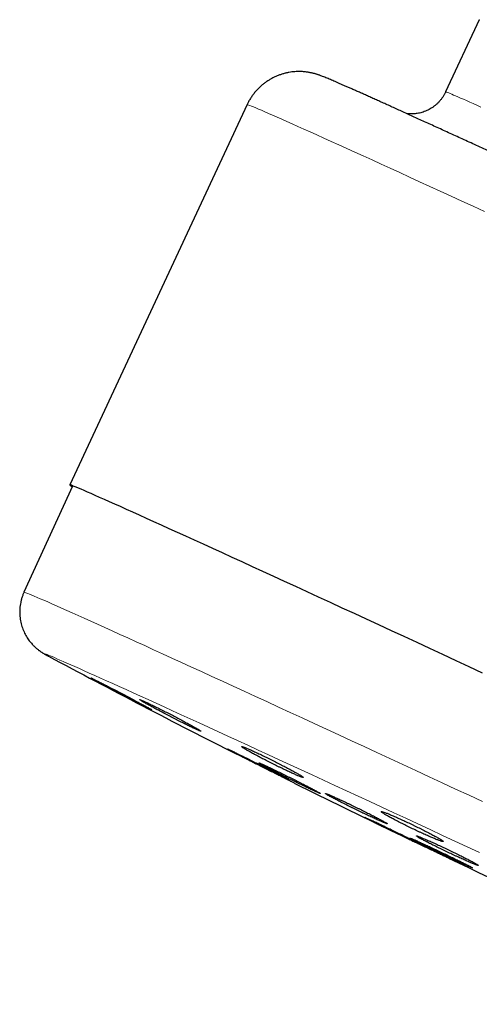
# Model space of a CAD drawing. Header units: millimetres. Extents: x 8 to 1010, y 12 to 2700.
# Tile 48 of 68: x 25 to 49, y 2459 to 2511. Entities that reach past the tile are written whole.
import ezdxf

# ---------------------------------------------------------------- set-up
doc = ezdxf.new("R2010")
doc.units = ezdxf.units.MM

msp = doc.modelspace()

# ---------------------------------------------------------------- linework, layer by layer
at = {"color": 7, "linetype": 'Continuous', "lineweight": 30}
for p, q in [((48.671, 2510.587), (46.905, 2506.799)), ((36.499, 2506.134), (27.202, 2486.196)), ((27.337, 2486.133), (24.802, 2480.57)), ((26.067, 2477.224), (26.093, 2477.21)), ((35.869, 2472.12), (35.869, 2472.118)), ((39.086, 2470.504), (39.086, 2470.504)), ((43.974, 2468.104), (43.974, 2468.103))]:
    msp.add_line(p, q, dxfattribs=at)
at = {"color": 8, "linetype": 'Continuous', "lineweight": 0, "flags": 128}
for points in [[(48.671, 2510.587), (48.678, 2510.587)], [(46.905, 2506.799), (46.911, 2506.8), (46.931, 2506.795), (46.963, 2506.784), (47.009, 2506.767), (47.068, 2506.744), (47.139, 2506.715), (47.224, 2506.68), (47.321, 2506.638), (47.431, 2506.591), (47.553, 2506.538), (47.689, 2506.479), (47.836, 2506.415), (47.996, 2506.344), (48.169, 2506.268), (48.354, 2506.186), (48.55, 2506.098), (48.759, 2506.004)], [(48.942, 2500.529), (48.347, 2500.803), (47.763, 2501.072), (47.19, 2501.336), (46.628, 2501.594), (46.078, 2501.846), (45.54, 2502.093), (45.015, 2502.334), (44.502, 2502.568), (44.003, 2502.797), (43.518, 2503.019), (43.046, 2503.234), (42.589, 2503.442), (42.146, 2503.644), (41.718, 2503.839), (41.305, 2504.026), (40.907, 2504.206), (40.526, 2504.379), (40.16, 2504.544), (39.81, 2504.702), (39.477, 2504.852), (39.161, 2504.994), (38.861, 2505.128), (38.579, 2505.254), (38.314, 2505.372), (38.066, 2505.481), (37.836, 2505.583), (37.624, 2505.676), (37.43, 2505.761), (37.254, 2505.837), (37.096, 2505.904), (36.957, 2505.963), (36.835, 2506.014), (36.733, 2506.055), (36.649, 2506.089), (36.583, 2506.113), (36.536, 2506.129), (36.508, 2506.136), (36.499, 2506.134)], [(25, 2480.505), (25.095, 2480.466), (25.209, 2480.42), (25.34, 2480.364), (25.49, 2480.3), (25.658, 2480.228), (25.844, 2480.147), (26.048, 2480.058), (26.27, 2479.96), (26.509, 2479.855), (26.766, 2479.741), (27.04, 2479.618), (27.331, 2479.488), (27.639, 2479.35), (27.963, 2479.204), (28.304, 2479.051), (28.662, 2478.889), (29.035, 2478.721), (29.424, 2478.544), (29.828, 2478.361), (30.247, 2478.17), (30.682, 2477.973), (31.13, 2477.768), (31.594, 2477.557), (32.071, 2477.339), (32.561, 2477.115), (33.065, 2476.884), (33.582, 2476.647), (34.112, 2476.404), (34.654, 2476.156), (35.207, 2475.901), (35.772, 2475.641), (36.348, 2475.376), (36.935, 2475.106), (37.532, 2474.831), (38.139, 2474.551), (38.756, 2474.267), (39.381, 2473.978), (40.015, 2473.685), (40.658, 2473.388), (41.308, 2473.088), (41.965, 2472.784), (42.629, 2472.476), (43.3, 2472.165), (43.976, 2471.852), (44.658, 2471.536), (45.345, 2471.217), (46.036, 2470.896), (46.732, 2470.573), (47.431, 2470.248), (48.133, 2469.922), (48.837, 2469.594)], [(48.688, 2466.916), (48.037, 2467.219), (47.388, 2467.521), (46.741, 2467.821), (46.097, 2468.121), (45.456, 2468.418), (44.819, 2468.714), (44.187, 2469.007), (43.559, 2469.299), (42.936, 2469.588), (42.318, 2469.874), (41.706, 2470.157), (41.101, 2470.437), (40.502, 2470.714), (39.91, 2470.987), (39.326, 2471.257), (38.75, 2471.523), (38.182, 2471.785), (37.623, 2472.043), (37.073, 2472.296), (36.533, 2472.545), (36.002, 2472.789), (35.481, 2473.029), (34.972, 2473.263), (34.472, 2473.492), (33.985, 2473.716), (33.509, 2473.934), (33.044, 2474.146), (32.592, 2474.353), (32.153, 2474.554), (31.726, 2474.748), (31.313, 2474.937), (30.913, 2475.119), (30.526, 2475.294), (30.154, 2475.464), (29.796, 2475.626), (29.452, 2475.781), (29.123, 2475.93), (28.809, 2476.071), (28.51, 2476.206), (28.226, 2476.333), (27.958, 2476.453), (27.706, 2476.565), (27.469, 2476.67), (27.249, 2476.768), (27.045, 2476.858), (26.857, 2476.94), (26.686, 2477.014), (26.531, 2477.081), (26.393, 2477.14), (26.271, 2477.191), (26.167, 2477.234), (26.08, 2477.269), (26.009, 2477.296), (25.956, 2477.316), (25.919, 2477.327), (25.9, 2477.33), (25.898, 2477.326), (25.913, 2477.313), (25.945, 2477.292), (25.995, 2477.264), (26.061, 2477.227), (26.067, 2477.224)]]:
    msp.add_lwpolyline(points, dxfattribs=at)
at = {"color": 7, "linetype": 'Continuous', "lineweight": 30, "flags": 128}
msp.add_lwpolyline([(48.845, 2476.333), (48.148, 2476.657), (47.454, 2476.979), (46.766, 2477.299), (46.083, 2477.615), (45.405, 2477.929), (44.734, 2478.24), (44.07, 2478.548), (43.412, 2478.852), (42.763, 2479.152), (42.121, 2479.448), (41.488, 2479.741), (40.864, 2480.029), (40.249, 2480.312), (39.644, 2480.591), (39.049, 2480.865), (38.465, 2481.134), (37.892, 2481.397), (37.33, 2481.656), (36.78, 2481.908), (36.242, 2482.155), (35.717, 2482.396), (35.205, 2482.63), (34.706, 2482.859), (34.22, 2483.08), (33.748, 2483.296), (33.291, 2483.504), (32.848, 2483.706), (32.42, 2483.901), (32.007, 2484.088), (31.61, 2484.268), (31.228, 2484.441), (30.862, 2484.606), (30.513, 2484.764), (30.18, 2484.914), (29.863, 2485.056), (29.564, 2485.19), (29.281, 2485.316), (29.016, 2485.434), (28.769, 2485.543), (28.539, 2485.645), (28.327, 2485.738), (28.132, 2485.822), (27.956, 2485.898), (27.799, 2485.966), (27.659, 2486.025), (27.538, 2486.076), (27.435, 2486.117), (27.351, 2486.15), (27.286, 2486.175), (27.239, 2486.19), (27.211, 2486.197), (27.201, 2486.196), (27.211, 2486.185), (27.239, 2486.166), (27.286, 2486.138), (27.329, 2486.114)], dxfattribs=at)
at = {"color": 8, "linetype": 'Continuous', "lineweight": 0}
msp.add_arc((24.685, 2479.878), 0.702, 63.3146, 80.4003, dxfattribs=at)
at = {"color": 7, "linetype": 'Continuous', "lineweight": 30}
for start, end in [(241.86285, 243.13698), (243.52775, 244.18392), (244.55385, 246.68102)]:
    msp.add_arc((261.884, 2918.121), 500, start, end, dxfattribs=at)
for points, knots in [([(91.148, 2480.65), (91.154, 2480.662), (91.188, 2480.73), (91.238, 2480.858), (91.299, 2481.033), (91.348, 2481.211), (91.386, 2481.391), (91.412, 2481.57), (91.427, 2481.75), (91.432, 2481.929), (91.426, 2482.106), (91.41, 2482.281), (91.384, 2482.453), (91.349, 2482.622), (91.304, 2482.786), (91.251, 2482.946), (91.19, 2483.1), (91.122, 2483.248), (91.048, 2483.388), (90.969, 2483.521), (90.886, 2483.644), (90.803, 2483.758), (90.719, 2483.86), (90.639, 2483.952), (90.562, 2484.032), (90.49, 2484.103), (90.423, 2484.164), (90.36, 2484.219), (90.301, 2484.267), (90.247, 2484.309), (90.196, 2484.348), (90.147, 2484.383), (90.1, 2484.415), (90.056, 2484.445), (90.011, 2484.474), (89.967, 2484.502), (89.922, 2484.529), (89.874, 2484.558), (89.819, 2484.589), (89.752, 2484.627), (89.666, 2484.673), (89.566, 2484.726), (89.455, 2484.784), (89.339, 2484.844), (89.215, 2484.907), (89.08, 2484.975), (88.938, 2485.046), (88.788, 2485.12), (88.63, 2485.198), (88.463, 2485.281), (88.286, 2485.367), (88.101, 2485.458), (87.906, 2485.553), (87.701, 2485.653), (87.488, 2485.756), (87.265, 2485.864), (87.033, 2485.977), (86.792, 2486.093), (86.541, 2486.214), (86.282, 2486.339), (86.013, 2486.468), (85.736, 2486.601), (85.45, 2486.738), (85.155, 2486.879), (84.852, 2487.024), (84.541, 2487.172), (84.221, 2487.325), (83.893, 2487.481), (83.557, 2487.641), (83.213, 2487.805), (82.861, 2487.972), (82.502, 2488.143), (82.135, 2488.317), (81.761, 2488.495), (81.38, 2488.675), (80.992, 2488.859), (80.597, 2489.046), (80.195, 2489.236), (79.787, 2489.429), (79.372, 2489.625), (78.952, 2489.824), (78.525, 2490.025), (78.093, 2490.229), (77.655, 2490.435), (77.212, 2490.644), (76.764, 2490.855), (76.31, 2491.069), (75.852, 2491.285), (75.389, 2491.502), (74.922, 2491.722), (74.45, 2491.944), (73.975, 2492.167), (73.495, 2492.392), (73.012, 2492.619), (72.526, 2492.847), (72.036, 2493.077), (71.544, 2493.307), (71.048, 2493.54), (70.55, 2493.773), (70.05, 2494.007), (69.548, 2494.242), (69.043, 2494.478), (68.537, 2494.715), (68.03, 2494.952), (67.521, 2495.19), (67.011, 2495.428), (66.501, 2495.666), (65.989, 2495.905), (65.478, 2496.143), (64.966, 2496.382), (64.454, 2496.621), (63.943, 2496.859), (63.432, 2497.097), (62.921, 2497.335), (62.412, 2497.572), (61.904, 2497.808), (61.397, 2498.044), (60.892, 2498.279), (60.388, 2498.513), (59.887, 2498.745), (59.388, 2498.977), (58.891, 2499.208), (58.397, 2499.437), (57.906, 2499.665), (57.418, 2499.891), (56.933, 2500.116), (56.452, 2500.338), (55.975, 2500.56), (55.501, 2500.779), (55.031, 2500.996), (54.566, 2501.211), (54.106, 2501.424), (53.65, 2501.634), (53.199, 2501.843), (52.753, 2502.048), (52.312, 2502.251), (51.877, 2502.452), (51.448, 2502.65), (51.024, 2502.845), (50.607, 2503.037), (50.195, 2503.226), (49.79, 2503.412), (49.392, 2503.595), (49, 2503.775), (48.616, 2503.951), (48.238, 2504.125), (47.868, 2504.294), (47.505, 2504.46), (47.149, 2504.623), (46.801, 2504.782), (46.461, 2504.937), (46.129, 2505.089), (45.805, 2505.236), (45.489, 2505.38), (45.182, 2505.52), (44.883, 2505.656), (44.593, 2505.787), (44.311, 2505.915), (44.039, 2506.038), (43.775, 2506.157), (43.52, 2506.272), (43.274, 2506.383), (43.038, 2506.489), (42.81, 2506.591), (42.592, 2506.689), (42.384, 2506.782), (42.184, 2506.871), (41.994, 2506.955), (41.814, 2507.035), (41.643, 2507.11), (41.481, 2507.181), (41.328, 2507.248), (41.184, 2507.311), (41.049, 2507.369), (40.922, 2507.423), (40.801, 2507.474), (40.686, 2507.523), (40.57, 2507.57), (40.465, 2507.612), (40.377, 2507.645), (40.309, 2507.67), (40.254, 2507.689), (40.201, 2507.707), (40.148, 2507.724), (40.094, 2507.741), (40.038, 2507.757), (39.98, 2507.772), (39.917, 2507.787), (39.85, 2507.802), (39.776, 2507.817), (39.696, 2507.831), (39.607, 2507.844), (39.509, 2507.855), (39.399, 2507.863), (39.278, 2507.868), (39.146, 2507.868), (39.002, 2507.861), (38.849, 2507.846), (38.69, 2507.822), (38.528, 2507.788), (38.364, 2507.745), (38.201, 2507.691), (38.039, 2507.627), (37.88, 2507.554), (37.726, 2507.471), (37.576, 2507.379), (37.431, 2507.278), (37.292, 2507.169), (37.154, 2507.047), (37.021, 2506.912), (36.892, 2506.765), (36.774, 2506.61), (36.668, 2506.45), (36.576, 2506.292), (36.524, 2506.184), (36.5, 2506.134)], [0, 0, 0, 0, 0.000426, 0.002457, 0.004472, 0.006472, 0.008458, 0.010428, 0.012383, 0.014323, 0.016247, 0.018155, 0.020047, 0.02192, 0.023775, 0.025609, 0.027418, 0.029201, 0.030949, 0.032656, 0.03431, 0.035897, 0.037403, 0.03882, 0.040149, 0.041399, 0.04259, 0.043744, 0.044889, 0.046048, 0.047246, 0.048512, 0.049881, 0.051393, 0.053094, 0.055047, 0.057332, 0.060071, 0.063456, 0.067851, 0.074172, 0.081884, 0.088894, 0.095479, 0.10246, 0.109149, 0.115669, 0.122085, 0.128431, 0.134728, 0.14099, 0.147224, 0.153437, 0.159634, 0.165818, 0.171992, 0.178157, 0.184315, 0.190467, 0.196614, 0.202757, 0.208896, 0.215032, 0.221166, 0.227297, 0.233426, 0.239553, 0.245678, 0.251802, 0.257925, 0.264047, 0.270168, 0.276288, 0.282407, 0.288525, 0.294643, 0.30076, 0.306876, 0.312992, 0.319108, 0.325223, 0.331338, 0.337453, 0.343567, 0.349681, 0.355794, 0.361907, 0.368021, 0.374133, 0.380246, 0.386359, 0.392471, 0.398583, 0.404695, 0.410807, 0.416919, 0.423031, 0.429143, 0.435254, 0.441366, 0.447477, 0.453589, 0.4597, 0.465811, 0.471922, 0.478034, 0.484145, 0.490256, 0.496367, 0.502478, 0.508589, 0.514701, 0.520812, 0.526923, 0.533034, 0.539145, 0.545257, 0.551368, 0.557479, 0.563591, 0.569702, 0.575814, 0.581925, 0.588037, 0.594149, 0.600261, 0.606373, 0.612485, 0.618597, 0.62471, 0.630822, 0.636935, 0.643048, 0.649161, 0.655275, 0.661388, 0.667502, 0.673616, 0.679731, 0.685846, 0.691961, 0.698077, 0.704193, 0.71031, 0.716427, 0.722545, 0.728663, 0.734782, 0.740902, 0.747023, 0.753145, 0.759268, 0.765392, 0.771518, 0.777645, 0.783774, 0.789905, 0.796039, 0.802175, 0.808314, 0.814457, 0.820604, 0.826755, 0.832913, 0.839077, 0.84525, 0.851433, 0.857629, 0.86384, 0.870071, 0.876327, 0.882617, 0.888952, 0.895349, 0.901838, 0.908464, 0.915318, 0.922595, 0.930867, 0.936717, 0.940076, 0.942952, 0.945338, 0.947356, 0.9491, 0.95064, 0.95203, 0.953315, 0.954533, 0.955719, 0.956901, 0.958102, 0.95935, 0.960672, 0.962089, 0.963612, 0.965238, 0.966953, 0.968735, 0.970563, 0.972422, 0.974302, 0.976195, 0.978097, 0.980007, 0.98192, 0.983837, 0.985757, 0.987678, 0.989814, 0.991936, 0.994038, 0.996121, 0.998187, 1, 1, 1, 1]), ([(46.904, 2506.799), (46.898, 2506.785), (46.871, 2506.725), (46.814, 2506.623), (46.732, 2506.496), (46.642, 2506.377), (46.545, 2506.267), (46.441, 2506.165), (46.331, 2506.071), (46.216, 2505.988), (46.097, 2505.913), (45.975, 2505.848), (45.851, 2505.792), (45.727, 2505.746), (45.602, 2505.709), (45.48, 2505.681), (45.362, 2505.662), (45.249, 2505.65), (45.144, 2505.645), (45.049, 2505.645), (44.964, 2505.649), (44.908, 2505.654), (44.882, 2505.657), (44.88, 2505.657)], [0, 0, 0, 0, 0.017981, 0.077914, 0.137159, 0.195736, 0.253657, 0.310927, 0.367539, 0.423477, 0.478714, 0.533204, 0.586878, 0.63963, 0.691297, 0.741629, 0.790267, 0.836744, 0.880589, 0.921532, 0.95969, 0.995586, 1, 1, 1, 1]), ([(24.803, 2480.569), (24.795, 2480.553), (24.763, 2480.485), (24.717, 2480.362), (24.666, 2480.201), (24.627, 2480.038), (24.599, 2479.874), (24.581, 2479.711), (24.575, 2479.548), (24.579, 2479.387), (24.594, 2479.228), (24.618, 2479.072), (24.651, 2478.92), (24.693, 2478.772), (24.744, 2478.63), (24.801, 2478.493), (24.865, 2478.364), (24.933, 2478.242), (25.005, 2478.13), (25.079, 2478.027), (25.151, 2477.935), (25.222, 2477.854), (25.289, 2477.783), (25.352, 2477.72), (25.41, 2477.666), (25.465, 2477.618), (25.516, 2477.576), (25.565, 2477.538), (25.61, 2477.504), (25.653, 2477.473), (25.695, 2477.444), (25.736, 2477.417), (25.777, 2477.391), (25.819, 2477.365), (25.863, 2477.338), (25.914, 2477.309), (25.977, 2477.273), (26.025, 2477.246), (26.056, 2477.23), (26.058, 2477.229)], [0, 0, 0, 0, 0.00893, 0.037067, 0.064947, 0.092575, 0.119954, 0.147087, 0.173971, 0.200601, 0.226971, 0.253066, 0.27887, 0.304356, 0.329483, 0.354195, 0.378403, 0.401985, 0.424774, 0.446578, 0.46723, 0.48666, 0.504952, 0.522331, 0.539124, 0.555718, 0.572513, 0.589837, 0.60817, 0.628036, 0.650043, 0.674925, 0.703624, 0.737421, 0.778191, 0.828982, 0.895603, 0.99311, 1, 1, 1, 1]), ([(31.218, 2474.567), (31.164, 2474.597), (31.082, 2474.641), (30.95, 2474.712), (30.809, 2474.788), (30.654, 2474.871), (30.49, 2474.958), (30.32, 2475.048), (30.143, 2475.141), (29.964, 2475.235), (29.785, 2475.329), (29.606, 2475.422), (29.433, 2475.512), (29.264, 2475.599), (29.103, 2475.682), (28.955, 2475.758), (28.816, 2475.829), (28.692, 2475.892), (28.585, 2475.945), (28.492, 2475.992), (28.418, 2476.028), (28.366, 2476.053), (28.328, 2476.07), (28.313, 2476.075), (28.321, 2476.068), (28.343, 2476.053), (28.388, 2476.027), (28.454, 2475.99), (28.534, 2475.945), (28.635, 2475.89), (28.752, 2475.827), (28.881, 2475.757), (29.025, 2475.68), (29.18, 2475.597), (29.343, 2475.511), (29.515, 2475.42), (29.692, 2475.327), (29.87, 2475.233), (30.051, 2475.139), (30.228, 2475.046), (30.402, 2474.956), (30.571, 2474.868), (30.729, 2474.787), (30.879, 2474.71), (31.016, 2474.64), (31.137, 2474.579), (31.246, 2474.524), (31.337, 2474.479), (31.407, 2474.445), (31.463, 2474.418), (31.497, 2474.403), (31.508, 2474.4), (31.504, 2474.405), (31.478, 2474.422), (31.43, 2474.45), (31.378, 2474.479), (31.31, 2474.517), (31.249, 2474.55), (31.218, 2474.567)], [0, 0, 0, 0, 0.026464, 0.040042, 0.053721, 0.080184, 0.093762, 0.107439, 0.133925, 0.147515, 0.161204, 0.1877, 0.201295, 0.21499, 0.241475, 0.255065, 0.268756, 0.295216, 0.308793, 0.32247, 0.348901, 0.362462, 0.376124, 0.402534, 0.416084, 0.429735, 0.456142, 0.46969, 0.483338, 0.509762, 0.523318, 0.536974, 0.563426, 0.576997, 0.590668, 0.617148, 0.630734, 0.644419, 0.670914, 0.684508, 0.698203, 0.724694, 0.738286, 0.751979, 0.778448, 0.79203, 0.805712, 0.832151, 0.845718, 0.859384, 0.885798, 0.899352, 0.913005, 0.93941, 0.952958, 0.966606, 0.983211, 1, 1, 1, 1]), ([(33.755, 2473.484), (33.699, 2473.516), (33.613, 2473.564), (33.477, 2473.639), (33.332, 2473.717), (33.174, 2473.802), (33.007, 2473.891), (32.835, 2473.982), (32.657, 2474.075), (32.477, 2474.168), (32.297, 2474.261), (32.118, 2474.352), (31.946, 2474.439), (31.779, 2474.523), (31.62, 2474.601), (31.475, 2474.672), (31.339, 2474.738), (31.219, 2474.795), (31.117, 2474.842), (31.028, 2474.882), (30.96, 2474.911), (30.912, 2474.929), (30.88, 2474.939), (30.87, 2474.937), (30.883, 2474.923), (30.911, 2474.902), (30.962, 2474.87), (31.033, 2474.827), (31.118, 2474.777), (31.223, 2474.717), (31.345, 2474.649), (31.478, 2474.576), (31.626, 2474.496), (31.785, 2474.41), (31.951, 2474.322), (32.125, 2474.231), (32.303, 2474.138), (32.483, 2474.044), (32.663, 2473.952), (32.84, 2473.862), (33.014, 2473.774), (33.18, 2473.691), (33.336, 2473.614), (33.483, 2473.541), (33.617, 2473.477), (33.734, 2473.422), (33.839, 2473.373), (33.925, 2473.335), (33.99, 2473.307), (34.04, 2473.288), (34.069, 2473.28), (34.075, 2473.283), (34.066, 2473.295), (34.034, 2473.318), (33.98, 2473.352), (33.924, 2473.386), (33.852, 2473.429), (33.787, 2473.466), (33.755, 2473.484)], [0, 0, 0, 0, 0.026492, 0.040084, 0.053777, 0.080269, 0.093861, 0.107554, 0.134049, 0.147643, 0.161338, 0.187818, 0.201405, 0.215092, 0.241544, 0.255116, 0.268789, 0.295212, 0.30877, 0.322428, 0.348835, 0.362384, 0.376032, 0.402442, 0.415992, 0.429642, 0.456072, 0.469632, 0.483292, 0.509752, 0.523328, 0.537003, 0.563489, 0.577078, 0.590767, 0.617263, 0.630858, 0.644553, 0.671039, 0.684629, 0.69832, 0.724781, 0.738358, 0.752036, 0.778468, 0.79203, 0.805692, 0.832102, 0.845653, 0.859303, 0.88571, 0.899259, 0.912907, 0.939329, 0.952885, 0.966541, 0.983178, 1, 1, 1, 1]), ([(38.344, 2470.92), (38.286, 2470.95), (38.199, 2470.996), (38.06, 2471.067), (37.912, 2471.143), (37.752, 2471.225), (37.583, 2471.311), (37.409, 2471.399), (37.229, 2471.49), (37.048, 2471.581), (36.868, 2471.671), (36.689, 2471.761), (36.517, 2471.847), (36.35, 2471.93), (36.192, 2472.008), (36.048, 2472.079), (35.914, 2472.145), (35.795, 2472.203), (35.696, 2472.251), (35.609, 2472.293), (35.543, 2472.324), (35.499, 2472.343), (35.47, 2472.356), (35.463, 2472.357), (35.479, 2472.346), (35.511, 2472.328), (35.565, 2472.298), (35.64, 2472.258), (35.728, 2472.212), (35.837, 2472.155), (35.962, 2472.091), (36.098, 2472.021), (36.248, 2471.944), (36.409, 2471.861), (36.577, 2471.776), (36.753, 2471.687), (36.932, 2471.596), (37.113, 2471.505), (37.294, 2471.414), (37.471, 2471.326), (37.644, 2471.239), (37.811, 2471.156), (37.965, 2471.08), (38.112, 2471.007), (38.244, 2470.943), (38.359, 2470.886), (38.462, 2470.837), (38.546, 2470.797), (38.608, 2470.768), (38.656, 2470.746), (38.681, 2470.735), (38.684, 2470.737), (38.671, 2470.745), (38.636, 2470.766), (38.579, 2470.797), (38.52, 2470.828), (38.444, 2470.868), (38.378, 2470.903), (38.344, 2470.92)], [0, 0, 0, 0, 0.026458, 0.040033, 0.053709, 0.080167, 0.093741, 0.107416, 0.133883, 0.147463, 0.161142, 0.187612, 0.201193, 0.214875, 0.241339, 0.254918, 0.268596, 0.295049, 0.308622, 0.322295, 0.348735, 0.362302, 0.375968, 0.402401, 0.415963, 0.429625, 0.456058, 0.46962, 0.483282, 0.509722, 0.523288, 0.536954, 0.563407, 0.576979, 0.590651, 0.617116, 0.630694, 0.644372, 0.670842, 0.684423, 0.698104, 0.724571, 0.738151, 0.751831, 0.778288, 0.791863, 0.805537, 0.831982, 0.84555, 0.859218, 0.885653, 0.899216, 0.912879, 0.939311, 0.952872, 0.966534, 0.983174, 1, 1, 1, 1]), ([(39.123, 2471.07), (39.067, 2471.102), (38.982, 2471.15), (38.846, 2471.225), (38.701, 2471.303), (38.543, 2471.387), (38.376, 2471.475), (38.203, 2471.564), (38.024, 2471.656), (37.843, 2471.747), (37.662, 2471.837), (37.482, 2471.925), (37.309, 2472.009), (37.14, 2472.09), (36.98, 2472.166), (36.833, 2472.233), (36.696, 2472.296), (36.574, 2472.35), (36.47, 2472.394), (36.379, 2472.43), (36.309, 2472.457), (36.26, 2472.472), (36.226, 2472.479), (36.214, 2472.475), (36.225, 2472.46), (36.252, 2472.437), (36.301, 2472.402), (36.372, 2472.358), (36.456, 2472.307), (36.56, 2472.247), (36.682, 2472.178), (36.815, 2472.105), (36.963, 2472.025), (37.122, 2471.941), (37.288, 2471.854), (37.463, 2471.764), (37.642, 2471.673), (37.822, 2471.581), (38.004, 2471.491), (38.182, 2471.404), (38.356, 2471.319), (38.524, 2471.238), (38.682, 2471.165), (38.831, 2471.096), (38.966, 2471.034), (39.085, 2470.982), (39.192, 2470.937), (39.279, 2470.901), (39.346, 2470.877), (39.399, 2470.86), (39.429, 2470.855), (39.437, 2470.861), (39.429, 2470.874), (39.399, 2470.899), (39.347, 2470.935), (39.292, 2470.97), (39.219, 2471.014), (39.155, 2471.051), (39.123, 2471.07)], [0, 0, 0, 0, 0.026492, 0.040085, 0.053778, 0.08027, 0.093864, 0.107557, 0.134033, 0.147618, 0.161303, 0.18775, 0.20132, 0.214991, 0.24141, 0.254966, 0.268622, 0.295028, 0.308577, 0.322225, 0.348637, 0.362188, 0.375838, 0.402273, 0.415835, 0.429498, 0.455962, 0.46954, 0.483218, 0.509706, 0.523297, 0.536988, 0.563483, 0.577078, 0.590773, 0.617256, 0.630845, 0.644534, 0.67099, 0.684566, 0.698241, 0.724668, 0.738228, 0.751888, 0.778296, 0.791846, 0.805495, 0.831903, 0.845452, 0.859101, 0.885527, 0.899086, 0.912743, 0.939199, 0.952772, 0.966445, 0.983129, 1, 1, 1, 1]), ([(38.741, 2470.676), (38.682, 2470.705), (38.594, 2470.75), (38.454, 2470.82), (38.306, 2470.894), (38.145, 2470.975), (37.976, 2471.06), (37.802, 2471.147), (37.622, 2471.237), (37.441, 2471.328), (37.26, 2471.419), (37.082, 2471.509), (36.91, 2471.595), (36.743, 2471.679), (36.586, 2471.758), (36.443, 2471.83), (36.309, 2471.897), (36.191, 2471.957), (36.093, 2472.006), (36.015, 2472.046), (35.977, 2472.065), (35.955, 2472.076)], [0, 0, 0, 0, 0.077157, 0.116745, 0.156624, 0.233781, 0.273367, 0.313245, 0.390435, 0.430039, 0.469934, 0.547155, 0.586775, 0.626687, 0.70392, 0.743548, 0.783467, 0.860688, 0.90031, 0.940223, 1, 1, 1, 1]), ([(40.02, 2470.202), (39.963, 2470.232), (39.875, 2470.279), (39.737, 2470.351), (39.59, 2470.427), (39.429, 2470.509), (39.26, 2470.595), (39.086, 2470.684), (38.907, 2470.774), (38.725, 2470.864), (38.544, 2470.954), (38.365, 2471.043), (38.192, 2471.128), (38.025, 2471.209), (37.867, 2471.286), (37.722, 2471.355), (37.586, 2471.419), (37.467, 2471.475), (37.366, 2471.521), (37.278, 2471.561), (37.211, 2471.589), (37.166, 2471.607), (37.135, 2471.618), (37.128, 2471.616), (37.143, 2471.604), (37.173, 2471.584), (37.226, 2471.553), (37.3, 2471.511), (37.388, 2471.463), (37.496, 2471.406), (37.62, 2471.34), (37.756, 2471.269), (37.906, 2471.191), (38.067, 2471.109), (38.235, 2471.023), (38.41, 2470.934), (38.59, 2470.844), (38.771, 2470.754), (38.952, 2470.664), (39.13, 2470.576), (39.304, 2470.491), (39.471, 2470.41), (39.627, 2470.334), (39.774, 2470.264), (39.907, 2470.201), (40.023, 2470.147), (40.127, 2470.099), (40.212, 2470.061), (40.275, 2470.034), (40.324, 2470.015), (40.351, 2470.006), (40.355, 2470.009), (40.343, 2470.02), (40.309, 2470.042), (40.252, 2470.075), (40.194, 2470.107), (40.119, 2470.148), (40.053, 2470.184), (40.02, 2470.202)], [0, 0, 0, 0, 0.026468, 0.040049, 0.053729, 0.080197, 0.093778, 0.107458, 0.133927, 0.147509, 0.16119, 0.187653, 0.20123, 0.214908, 0.241359, 0.254931, 0.268603, 0.295042, 0.308607, 0.322273, 0.348705, 0.362267, 0.375928, 0.402362, 0.415924, 0.429586, 0.456029, 0.469596, 0.483262, 0.509717, 0.523291, 0.536964, 0.563429, 0.577009, 0.590687, 0.617157, 0.630739, 0.64442, 0.670886, 0.684465, 0.698144, 0.724599, 0.738173, 0.751847, 0.778289, 0.791856, 0.805524, 0.831957, 0.84552, 0.859182, 0.885614, 0.899176, 0.912837, 0.939277, 0.952842, 0.966507, 0.98316, 1, 1, 1, 1]), ([(39.002, 2470.546), (38.994, 2470.55), (38.971, 2470.561), (38.918, 2470.588), (38.842, 2470.626), (38.775, 2470.659), (38.741, 2470.676)], [0, 0, 0, 0, 0.144513, 0.392516, 0.694574, 1, 1, 1, 1]), ([(43.514, 2468.631), (43.456, 2468.661), (43.369, 2468.708), (43.23, 2468.78), (43.083, 2468.856), (42.923, 2468.938), (42.754, 2469.023), (42.579, 2469.11), (42.399, 2469.2), (42.217, 2469.289), (42.035, 2469.377), (41.856, 2469.464), (41.682, 2469.547), (41.513, 2469.626), (41.354, 2469.701), (41.208, 2469.768), (41.072, 2469.83), (40.951, 2469.884), (40.849, 2469.928), (40.761, 2469.965), (40.692, 2469.992), (40.646, 2470.008), (40.614, 2470.017), (40.606, 2470.014), (40.62, 2470), (40.65, 2469.979), (40.702, 2469.946), (40.775, 2469.904), (40.863, 2469.855), (40.97, 2469.797), (41.094, 2469.731), (41.23, 2469.661), (41.38, 2469.583), (41.541, 2469.501), (41.709, 2469.416), (41.886, 2469.328), (42.066, 2469.239), (42.247, 2469.15), (42.429, 2469.062), (42.608, 2468.976), (42.783, 2468.892), (42.95, 2468.813), (43.107, 2468.74), (43.255, 2468.672), (43.389, 2468.611), (43.507, 2468.559), (43.612, 2468.513), (43.697, 2468.477), (43.762, 2468.452), (43.812, 2468.435), (43.84, 2468.428), (43.845, 2468.432), (43.834, 2468.445), (43.8, 2468.468), (43.745, 2468.502), (43.687, 2468.535), (43.613, 2468.577), (43.547, 2468.613), (43.514, 2468.631)], [0, 0, 0, 0, 0.0264682, 0.0400486, 0.0537289, 0.0801971, 0.0937777, 0.1074583, 0.1339194, 0.1474964, 0.1611735, 0.1876223, 0.201193, 0.2148637, 0.241301, 0.2548657, 0.2685303, 0.294962, 0.3085237, 0.3221851, 0.3486196, 0.3621825, 0.3758451, 0.4022895, 0.4158574, 0.4295249, 0.4559819, 0.4695564, 0.4832305, 0.5096975, 0.5232771, 0.5369567, 0.5634264, 0.5770077, 0.590689, 0.6171532, 0.6307319, 0.6444105, 0.6708633, 0.6844361, 0.6981089, 0.7245493, 0.7381157, 0.751782, 0.7782147, 0.7917769, 0.8054388, 0.8318716, 0.8454336, 0.8590954, 0.8855361, 0.8991021, 0.9127678, 0.939221, 0.9527933, 0.9664654, 0.9831397, 1, 1, 1, 1]), ([(42.673, 2468.756), (42.677, 2468.754), (42.684, 2468.75), (42.717, 2468.732), (42.771, 2468.704), (42.848, 2468.665), (42.937, 2468.62), (43.047, 2468.565), (43.174, 2468.503), (43.311, 2468.435), (43.463, 2468.36), (43.626, 2468.281), (43.796, 2468.198), (43.973, 2468.112), (44.154, 2468.024), (44.336, 2467.936), (44.519, 2467.848), (44.698, 2467.762), (44.872, 2467.678), (45.04, 2467.598), (45.196, 2467.524), (45.343, 2467.454), (45.476, 2467.391), (45.592, 2467.336), (45.695, 2467.288), (45.779, 2467.249), (45.841, 2467.221), (45.89, 2467.199), (45.904, 2467.194), (45.913, 2467.19)], [0, 0, 0, 0, 0.02808, 0.056366, 0.111094, 0.139174, 0.167461, 0.222192, 0.250274, 0.278562, 0.333299, 0.361383, 0.389674, 0.444416, 0.472503, 0.500797, 0.555541, 0.58363, 0.611925, 0.666668, 0.694756, 0.72305, 0.777789, 0.805874, 0.834167, 0.888899, 0.916982, 0.945271, 1, 1, 1, 1]), ([(45.571, 2467.367), (45.513, 2467.396), (45.424, 2467.44), (45.283, 2467.51), (45.134, 2467.583), (44.972, 2467.662), (44.801, 2467.745), (44.626, 2467.831), (44.445, 2467.919), (44.262, 2468.007), (44.08, 2468.095), (43.9, 2468.181), (43.726, 2468.265), (43.558, 2468.345), (43.4, 2468.421), (43.255, 2468.49), (43.119, 2468.554), (43, 2468.61), (42.9, 2468.657), (42.813, 2468.697), (42.746, 2468.727), (42.703, 2468.747), (42.676, 2468.758), (42.676, 2468.757), (42.676, 2468.756)], [0, 0, 0, 0, 0.06712, 0.101559, 0.136251, 0.203371, 0.237809, 0.272501, 0.339626, 0.374067, 0.408761, 0.475888, 0.51033, 0.545025, 0.612149, 0.646589, 0.681283, 0.7484, 0.782837, 0.817528, 0.884639, 0.919072, 0.953759, 1, 1, 1, 1]), ([(46.465, 2467.714), (46.409, 2467.745), (46.324, 2467.793), (46.187, 2467.866), (46.042, 2467.943), (45.883, 2468.025), (45.714, 2468.11), (45.541, 2468.197), (45.36, 2468.286), (45.178, 2468.374), (44.996, 2468.461), (44.815, 2468.546), (44.64, 2468.627), (44.47, 2468.705), (44.309, 2468.777), (44.16, 2468.841), (44.022, 2468.9), (43.898, 2468.951), (43.793, 2468.992), (43.7, 2469.027), (43.628, 2469.05), (43.578, 2469.063), (43.543, 2469.069), (43.53, 2469.063), (43.541, 2469.046), (43.567, 2469.022), (43.616, 2468.988), (43.686, 2468.943), (43.771, 2468.892), (43.875, 2468.833), (43.997, 2468.765), (44.131, 2468.693), (44.279, 2468.615), (44.44, 2468.532), (44.607, 2468.448), (44.782, 2468.36), (44.962, 2468.272), (45.144, 2468.183), (45.327, 2468.096), (45.506, 2468.012), (45.682, 2467.93), (45.852, 2467.854), (46.01, 2467.783), (46.161, 2467.717), (46.298, 2467.659), (46.418, 2467.61), (46.527, 2467.567), (46.616, 2467.535), (46.684, 2467.513), (46.738, 2467.498), (46.769, 2467.494), (46.778, 2467.502), (46.771, 2467.517), (46.741, 2467.543), (46.689, 2467.579), (46.634, 2467.614), (46.562, 2467.658), (46.498, 2467.695), (46.465, 2467.714)], [0, 0, 0, 0, 0.026468, 0.040049, 0.053729, 0.080198, 0.093779, 0.10746, 0.133903, 0.14747, 0.161138, 0.187554, 0.201108, 0.214762, 0.241168, 0.254716, 0.268364, 0.294778, 0.308331, 0.321983, 0.348422, 0.361987, 0.375652, 0.402121, 0.415701, 0.429382, 0.455873, 0.469464, 0.483156, 0.509651, 0.523246, 0.536941, 0.56342, 0.577007, 0.590694, 0.617146, 0.630718, 0.644391, 0.670814, 0.684372, 0.698029, 0.724436, 0.737985, 0.751634, 0.778044, 0.791594, 0.805243, 0.831674, 0.845234, 0.858894, 0.885355, 0.89893, 0.912606, 0.939091, 0.952681, 0.96637, 0.983091, 1, 1, 1, 1]), ([(46.873, 2466.712), (46.814, 2466.74), (46.724, 2466.783), (46.583, 2466.85), (46.433, 2466.922), (46.271, 2467), (46.099, 2467.082), (45.923, 2467.166), (45.742, 2467.253), (45.559, 2467.341), (45.377, 2467.429), (45.197, 2467.515), (45.023, 2467.598), (44.855, 2467.679), (44.697, 2467.755), (44.552, 2467.825), (44.417, 2467.89), (44.299, 2467.947), (44.201, 2467.994), (44.161, 2468.013), (44.143, 2468.022)], [0, 0, 0, 0, 0.082511, 0.124847, 0.167493, 0.250005, 0.29234, 0.334986, 0.417502, 0.45984, 0.502489, 0.585013, 0.627355, 0.670008, 0.75254, 0.794886, 0.837543, 0.920079, 0.962427, 1, 1, 1, 1]), ([(47.967, 2466.306), (47.909, 2466.336), (47.82, 2466.38), (47.68, 2466.45), (47.531, 2466.523), (47.369, 2466.602), (47.198, 2466.685), (47.022, 2466.77), (46.84, 2466.857), (46.658, 2466.945), (46.475, 2467.032), (46.294, 2467.117), (46.12, 2467.199), (45.951, 2467.278), (45.792, 2467.352), (45.646, 2467.419), (45.51, 2467.481), (45.39, 2467.535), (45.289, 2467.58), (45.201, 2467.618), (45.133, 2467.647), (45.088, 2467.664), (45.058, 2467.674), (45.051, 2467.674), (45.067, 2467.662), (45.099, 2467.643), (45.153, 2467.613), (45.229, 2467.574), (45.318, 2467.527), (45.427, 2467.472), (45.554, 2467.409), (45.691, 2467.341), (45.843, 2467.266), (46.006, 2467.186), (46.176, 2467.104), (46.353, 2467.018), (46.535, 2466.931), (46.717, 2466.844), (46.901, 2466.757), (47.08, 2466.672), (47.255, 2466.59), (47.423, 2466.511), (47.58, 2466.439), (47.728, 2466.371), (47.862, 2466.309), (47.979, 2466.257), (48.083, 2466.211), (48.168, 2466.174), (48.231, 2466.147), (48.28, 2466.128), (48.306, 2466.12), (48.309, 2466.122), (48.297, 2466.132), (48.261, 2466.153), (48.204, 2466.184), (48.145, 2466.216), (48.068, 2466.255), (48.001, 2466.289), (47.967, 2466.306)], [0, 0, 0, 0, 0.026454, 0.040028, 0.053701, 0.080156, 0.093729, 0.107402, 0.133855, 0.147428, 0.1611, 0.187551, 0.201122, 0.214793, 0.241241, 0.254811, 0.268481, 0.294927, 0.308497, 0.322166, 0.348613, 0.362183, 0.375852, 0.402302, 0.415872, 0.429543, 0.455995, 0.469567, 0.483239, 0.509693, 0.523266, 0.536939, 0.563394, 0.576968, 0.590641, 0.617095, 0.630668, 0.644341, 0.670792, 0.684364, 0.698035, 0.724484, 0.738054, 0.751724, 0.778171, 0.791741, 0.80541, 0.831857, 0.845426, 0.859095, 0.885544, 0.899114, 0.912784, 0.939236, 0.952807, 0.966479, 0.983146, 1, 1, 1, 1]), ([(48.292, 2466.446), (48.235, 2466.477), (48.148, 2466.523), (48.009, 2466.594), (47.861, 2466.669), (47.7, 2466.749), (47.53, 2466.833), (47.355, 2466.919), (47.174, 2467.006), (46.992, 2467.093), (46.809, 2467.18), (46.628, 2467.264), (46.454, 2467.345), (46.284, 2467.423), (46.124, 2467.495), (45.977, 2467.56), (45.84, 2467.62), (45.718, 2467.672), (45.615, 2467.714), (45.525, 2467.75), (45.456, 2467.775), (45.409, 2467.79), (45.377, 2467.797), (45.368, 2467.793), (45.381, 2467.779), (45.411, 2467.757), (45.463, 2467.724), (45.536, 2467.682), (45.624, 2467.633), (45.731, 2467.575), (45.856, 2467.51), (45.991, 2467.44), (46.142, 2467.364), (46.304, 2467.283), (46.473, 2467.2), (46.649, 2467.113), (46.83, 2467.026), (47.013, 2466.939), (47.196, 2466.852), (47.375, 2466.769), (47.551, 2466.687), (47.72, 2466.61), (47.877, 2466.539), (48.026, 2466.473), (48.162, 2466.414), (48.28, 2466.364), (48.386, 2466.32), (48.473, 2466.286), (48.538, 2466.263), (48.589, 2466.246), (48.617, 2466.241), (48.623, 2466.246), (48.612, 2466.259), (48.579, 2466.283), (48.524, 2466.317), (48.466, 2466.351), (48.392, 2466.393), (48.326, 2466.428), (48.292, 2466.446)], [0, 0, 0, 0, 0.026458, 0.040033, 0.053708, 0.080166, 0.093741, 0.107417, 0.133863, 0.147433, 0.161103, 0.187539, 0.201103, 0.214766, 0.241198, 0.254759, 0.268421, 0.294856, 0.30842, 0.322083, 0.34853, 0.362098, 0.375767, 0.402226, 0.415801, 0.429477, 0.455945, 0.469525, 0.483205, 0.509674, 0.523256, 0.536937, 0.563399, 0.576977, 0.590655, 0.617106, 0.630677, 0.644349, 0.670788, 0.684353, 0.698019, 0.724451, 0.738013, 0.751674, 0.778108, 0.79167, 0.805332, 0.831775, 0.845342, 0.859009, 0.885464, 0.899037, 0.91271, 0.939176, 0.952755, 0.966434, 0.983124, 1, 1, 1, 1]), ([(45.914, 2467.191), (45.915, 2467.191), (45.916, 2467.191), (45.903, 2467.199), (45.868, 2467.218), (45.809, 2467.248), (45.75, 2467.278), (45.673, 2467.317), (45.605, 2467.35), (45.571, 2467.367)], [0, 0, 0, 0, 0.054281, 0.182453, 0.430429, 0.557661, 0.685829, 0.842043, 1, 1, 1, 1]), ([(47.053, 2466.626), (47.027, 2466.638), (46.975, 2466.663), (46.907, 2466.696), (46.873, 2466.712)], [0, 0, 0, 0, 0.491416, 1, 1, 1, 1])]:
    msp.add_open_spline(points, degree=3, knots=knots, dxfattribs=at)

doc.saveas('drawing.dxf')
